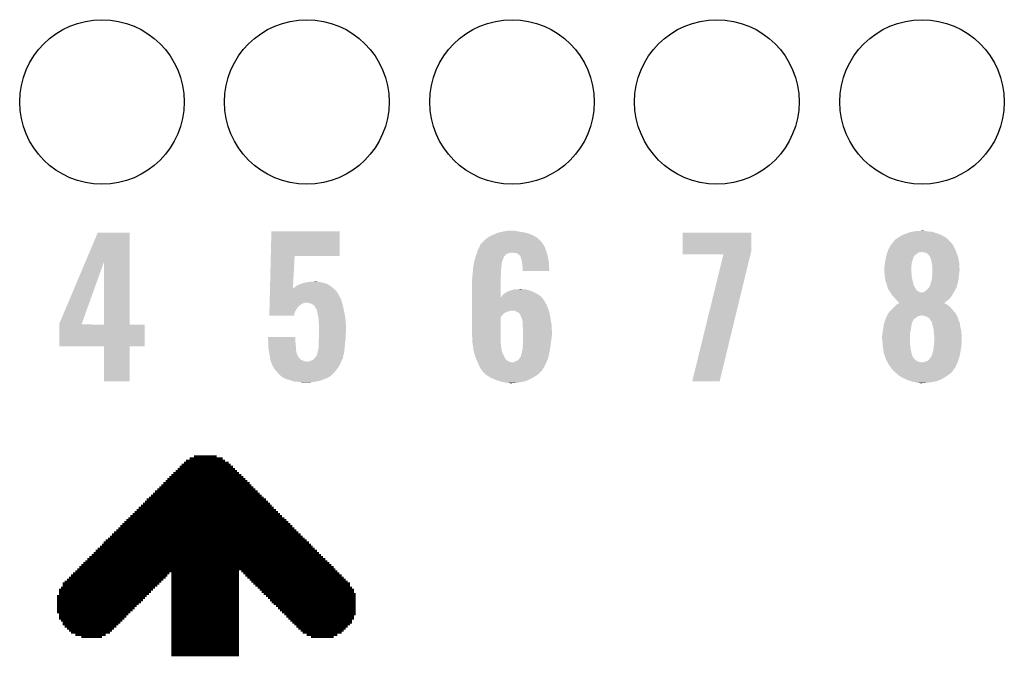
# Model space of a CAD drawing. Extents: x -1.3 to 24.2, y -3.9 to 39.2.
# Tile 32 of 40: x 10.1 to 17.3, y 19.2 to 23.8. Entities that reach past the tile are written whole.
import ezdxf

# ---------------------------------------------------------------- set-up
doc = ezdxf.new("R2010")
doc.units = 0
doc.layers.get('0').update_dxf_attribs({"linetype": 'CONTINUOUS'})
doc.layers.add('ACCEL_36_CLICK_V100_GTO', color=14, linetype='CONTINUOUS')
doc.layers.add('ACCEL_36_CLICK_V100_GTS', color=12, linetype='CONTINUOUS')

# ---------------------------------------------------------------- blocks, each defined once
blk = doc.blocks.new('ROUND_24')
blk.add_circle((0, 0), 0.602)

msp = doc.modelspace()

# ---------------------------------------------------------------- linework, layer by layer
at = {"layer": 'ACCEL_36_CLICK_V100_GTO', "const_width": 0.01524}
for points in [[(11.3538, 20.60702), (11.5189, 20.60702)], [(11.24966, 20.53082), (11.63828, 20.53082)], [(11.2649, 20.54606), (11.62304, 20.54606)], [(11.28014, 20.5613), (11.6078, 20.5613)], [(11.29538, 20.57654), (11.57986, 20.57654)], [(11.32332, 20.59178), (11.56462, 20.59178)], [(11.17346, 20.45716), (11.71448, 20.45716)], [(11.1887, 20.46986), (11.69924, 20.46986)], [(11.20394, 20.4851), (11.684, 20.4851)], [(11.21918, 20.50034), (11.66876, 20.50034)], [(11.23442, 20.51558), (11.65352, 20.51558)], [(11.0998, 20.38096), (11.78814, 20.38096)], [(11.11504, 20.3962), (11.7729, 20.3962)], [(11.13028, 20.41144), (11.7602, 20.41144)], [(11.14552, 20.42668), (11.74496, 20.42668)], [(11.15822, 20.44192), (11.72972, 20.44192)], [(11.03884, 20.32), (11.8491, 20.32)], [(11.05408, 20.33524), (11.83386, 20.33524)], [(11.06932, 20.35048), (11.81862, 20.35048)], [(11.08456, 20.36572), (11.80338, 20.36572)], [(10.96518, 20.24634), (11.92276, 20.24634)], [(10.98042, 20.26158), (11.91006, 20.26158)], [(10.99566, 20.27682), (11.89482, 20.27682)], [(11.00836, 20.29206), (11.87958, 20.29206)], [(11.0236, 20.30476), (11.86434, 20.30476)], [(10.88898, 20.17014), (11.99896, 20.17014)], [(10.90422, 20.18538), (11.98372, 20.18538)], [(10.91946, 20.20062), (11.96848, 20.20062)], [(10.9347, 20.21586), (11.95324, 20.21586)], [(10.94994, 20.2311), (11.938, 20.2311)], [(10.81532, 20.09648), (12.07262, 20.09648)], [(10.83056, 20.11172), (12.05992, 20.11172)], [(10.84326, 20.12696), (12.04468, 20.12696)], [(10.8585, 20.1422), (12.02944, 20.1422)], [(10.87374, 20.1549), (12.0142, 20.1549)], [(10.73912, 20.02028), (12.14882, 20.02028)], [(10.75436, 20.03552), (12.13358, 20.03552)], [(10.7696, 20.05076), (12.11834, 20.05076)], [(10.78484, 20.066), (12.1031, 20.066)], [(10.80008, 20.08124), (12.08786, 20.08124)], [(10.66546, 19.94662), (12.22248, 19.94662)], [(10.6807, 19.96186), (12.20978, 19.96186)], [(10.6934, 19.9771), (12.19454, 19.9771)], [(10.70864, 19.99234), (12.1793, 19.99234)], [(10.72388, 20.00504), (12.16406, 20.00504)], [(10.6045, 19.88566), (12.28344, 19.88566)], [(10.61974, 19.9009), (12.2682, 19.9009)], [(10.63498, 19.91614), (12.25296, 19.91614)], [(10.65022, 19.93138), (12.23772, 19.93138)], [(10.53084, 19.812), (12.35964, 19.812)], [(10.54354, 19.82724), (12.3444, 19.82724)], [(10.55878, 19.83994), (12.32916, 19.83994)], [(10.57402, 19.85518), (12.31392, 19.85518)], [(10.58926, 19.87042), (12.29868, 19.87042)], [(10.45464, 19.7358), (11.15822, 19.7358)], [(10.46988, 19.75104), (11.17346, 19.75104)], [(10.48512, 19.76628), (11.684, 19.76628)], [(10.50036, 19.78152), (12.38758, 19.78152)], [(10.5156, 19.79676), (12.37488, 19.79676)], [(11.1887, 19.75104), (11.684, 19.75104)], [(11.1887, 19.7358), (11.684, 19.7358)], [(11.69924, 19.76628), (12.40282, 19.76628)], [(11.71448, 19.75104), (12.41806, 19.75104)], [(11.72972, 19.7358), (12.4333, 19.7358)], [(10.39368, 19.67738), (11.0998, 19.67738)], [(10.39368, 19.66214), (11.08456, 19.66214)], [(10.40892, 19.69008), (11.11504, 19.69008)], [(10.42416, 19.70532), (11.13028, 19.70532)], [(10.4394, 19.72056), (11.14552, 19.72056)], [(11.1887, 19.72056), (11.684, 19.72056)], [(11.1887, 19.70532), (11.684, 19.70532)], [(11.1887, 19.69008), (11.684, 19.69008)], [(11.1887, 19.67738), (11.684, 19.67738)], [(11.1887, 19.66214), (11.684, 19.66214)], [(11.74496, 19.72056), (12.44854, 19.72056)], [(11.7602, 19.70532), (12.46378, 19.70532)], [(11.7729, 19.69008), (12.47902, 19.69008)], [(11.78814, 19.67738), (12.49426, 19.67738)], [(11.80338, 19.66214), (12.49426, 19.66214)], [(10.3505, 19.58594), (11.00836, 19.58594)], [(10.36574, 19.63166), (11.05408, 19.63166)], [(10.36574, 19.61642), (11.03884, 19.61642)], [(10.36574, 19.60118), (11.0236, 19.60118)], [(10.38098, 19.6469), (11.06932, 19.6469)], [(11.1887, 19.6469), (11.684, 19.6469)], [(11.1887, 19.63166), (11.684, 19.63166)], [(11.1887, 19.61642), (11.684, 19.61642)], [(11.1887, 19.60118), (11.684, 19.60118)], [(11.1887, 19.58594), (11.684, 19.58594)], [(11.81862, 19.6469), (12.5095, 19.6469)], [(11.83386, 19.63166), (12.52474, 19.63166)], [(11.8491, 19.61642), (12.52474, 19.61642)], [(11.86434, 19.60118), (12.53744, 19.60118)], [(11.87958, 19.58594), (12.53744, 19.58594)], [(10.3505, 19.5707), (10.99566, 19.5707)], [(10.3505, 19.55546), (10.98042, 19.55546)], [(10.3505, 19.54022), (10.96518, 19.54022)], [(10.3505, 19.52752), (10.94994, 19.52752)], [(11.1887, 19.5707), (11.684, 19.5707)], [(11.1887, 19.55546), (11.684, 19.55546)], [(11.1887, 19.54022), (11.684, 19.54022)], [(11.1887, 19.52752), (11.684, 19.52752)], [(11.89482, 19.5707), (12.53744, 19.5707)], [(11.91006, 19.55546), (12.53744, 19.55546)], [(11.92276, 19.54022), (12.53744, 19.54022)], [(11.938, 19.52752), (12.53744, 19.52752)], [(10.3505, 19.51228), (10.9347, 19.51228)], [(10.3505, 19.49704), (10.91946, 19.49704)], [(10.3505, 19.4818), (10.90422, 19.4818)], [(10.3505, 19.46656), (10.88898, 19.46656)], [(10.36574, 19.45132), (10.87374, 19.45132)], [(11.1887, 19.51228), (11.684, 19.51228)], [(11.1887, 19.49704), (11.684, 19.49704)], [(11.1887, 19.4818), (11.684, 19.4818)], [(11.1887, 19.46656), (11.684, 19.46656)], [(11.1887, 19.45132), (11.684, 19.45132)], [(11.95324, 19.51228), (12.53744, 19.51228)], [(11.96848, 19.49704), (12.53744, 19.49704)], [(11.98372, 19.4818), (12.53744, 19.4818)], [(11.99896, 19.46656), (12.53744, 19.46656)], [(12.0142, 19.45132), (12.53744, 19.45132)], [(10.36574, 19.43608), (10.8585, 19.43608)], [(10.36574, 19.42084), (10.84326, 19.42084)], [(10.38098, 19.4056), (10.83056, 19.4056)], [(10.39368, 19.39036), (10.81532, 19.39036)], [(10.39368, 19.37766), (10.80008, 19.37766)], [(11.1887, 19.43608), (11.684, 19.43608)], [(11.1887, 19.42084), (11.684, 19.42084)], [(11.1887, 19.4056), (11.684, 19.4056)], [(11.1887, 19.39036), (11.684, 19.39036)], [(11.1887, 19.37766), (11.684, 19.37766)], [(12.02944, 19.43608), (12.52474, 19.43608)], [(12.04468, 19.42084), (12.52474, 19.42084)], [(12.05992, 19.4056), (12.5095, 19.4056)], [(12.07262, 19.39036), (12.5095, 19.39036)], [(12.08786, 19.37766), (12.49426, 19.37766)], [(10.40892, 19.36242), (10.78484, 19.36242)], [(10.42416, 19.34718), (10.7696, 19.34718)], [(10.4394, 19.33194), (10.75436, 19.33194)], [(10.45464, 19.3167), (10.73912, 19.3167)], [(10.48512, 19.30146), (10.70864, 19.30146)], [(11.1887, 19.36242), (11.684, 19.36242)], [(11.1887, 19.34718), (11.684, 19.34718)], [(11.1887, 19.33194), (11.684, 19.33194)], [(11.1887, 19.3167), (11.684, 19.3167)], [(11.1887, 19.30146), (11.684, 19.30146)], [(12.1031, 19.36242), (12.47902, 19.36242)], [(12.11834, 19.34718), (12.46378, 19.34718)], [(12.13358, 19.33194), (12.44854, 19.33194)], [(12.14882, 19.3167), (12.4333, 19.3167)], [(12.1793, 19.30146), (12.40282, 19.30146)], [(10.53084, 19.28622), (10.6807, 19.28622)], [(11.1887, 19.28622), (11.684, 19.28622)], [(11.1887, 19.27098), (11.684, 19.27098)], [(11.1887, 19.25574), (11.684, 19.25574)], [(11.1887, 19.2405), (11.684, 19.2405)], [(11.1887, 19.2278), (11.684, 19.2278)], [(12.20978, 19.28622), (12.37488, 19.28622)], [(11.1887, 19.21256), (11.684, 19.21256)], [(11.1887, 19.19732), (11.684, 19.19732)], [(11.1887, 19.18208), (11.684, 19.18208)], [(11.1887, 19.16684), (11.684, 19.16684)], [(11.1887, 19.1516), (11.684, 19.1516)]]:
    msp.add_lwpolyline(points, dxfattribs=at)
at = {"layer": 'ACCEL_36_CLICK_V100_GTO'}
for points in [[(10.560126, 22.031828), (10.650226, 22.245296), (10.883908, 22.031828), (10.8839, 22.245296)], [(10.650226, 22.245296), (10.650238, 22.24532), (10.8839, 22.245296), (10.650238, 22.24532)], [(11.915782, 22.0726), (11.920242, 22.252916), (12.420576, 22.0726), (12.4206, 22.252916)], [(11.920242, 22.252916), (11.920244, 22.25294), (12.4206, 22.252916), (11.920244, 22.25294)], [(13.46454, 22.1742), (13.47724, 22.1869), (13.89888, 22.1742), (13.88618, 22.1869)], [(13.47724, 22.1869), (13.482322, 22.19198), (13.88618, 22.1869), (13.880536, 22.19198)], [(13.482322, 22.19198), (13.505174, 22.209758), (13.880536, 22.19198), (13.860778, 22.209758)], [(13.505174, 22.209758), (13.50518, 22.209762), (13.860778, 22.209758), (13.860772, 22.209762)], [(13.50518, 22.209762), (13.53312, 22.225), (13.860772, 22.209762), (13.83248, 22.225)], [(13.53312, 22.225), (13.539892, 22.22754), (13.83248, 22.225), (13.827762, 22.22754)], [(13.539892, 22.22754), (13.55344, 22.23262), (13.827762, 22.22754), (13.814552, 22.23262)], [(13.55344, 22.23262), (13.568674, 22.240238), (13.814552, 22.23262), (13.794742, 22.240238)], [(13.568674, 22.240238), (13.573762, 22.242782), (13.794742, 22.240238), (13.782874, 22.242782)], [(13.573762, 22.242782), (13.596616, 22.24786), (13.782874, 22.242782), (13.75918, 22.24786)], [(13.596616, 22.24786), (13.61948, 22.25294), (13.75918, 22.24786), (13.72616, 22.25294)], [(13.61948, 22.25294), (13.647422, 22.25802), (13.72616, 22.25294), (13.700762, 22.25802)], [(14.930122, 22.108158), (14.930142, 22.245296), (15.4305, 22.108158), (15.4305, 22.245296)], [(14.930142, 22.245296), (14.930144, 22.24532), (15.4305, 22.245296), (14.930144, 22.24532)], [(16.476982, 22.184364), (16.479524, 22.189438), (16.880834, 22.184364), (16.875252, 22.189438)], [(16.479524, 22.189438), (16.48968, 22.19706), (16.875252, 22.189438), (16.866868, 22.19706)], [(16.48968, 22.19706), (16.508726, 22.209758), (16.866868, 22.19706), (16.852898, 22.209758)], [(16.508726, 22.209758), (16.527778, 22.22246), (16.852898, 22.209758), (16.829316, 22.22246)], [(16.527778, 22.22246), (16.53997, 22.22754), (16.829316, 22.22246), (16.819882, 22.22754)], [(16.53997, 22.22754), (16.55826, 22.23516), (16.819882, 22.22754), (16.800072, 22.23516)], [(16.55826, 22.23516), (16.571474, 22.240242), (16.800072, 22.23516), (16.78686, 22.240242)], [(16.571474, 22.240242), (16.591282, 22.24786), (16.78686, 22.240242), (16.7621, 22.24786)], [(16.591282, 22.24786), (16.605674, 22.2504), (16.7621, 22.24786), (16.753842, 22.2504)], [(16.605674, 22.2504), (16.620066, 22.25294), (16.753842, 22.2504), (16.7259, 22.25294)], [(16.620066, 22.25294), (16.63446, 22.25548), (16.7259, 22.25294), (16.703042, 22.25548)], [(16.63446, 22.25548), (16.680178, 22.25802), (16.703042, 22.25548), (16.692882, 22.25802)], [(13.427286, 22.10816), (13.43152, 22.120862), (13.931898, 22.10816), (13.92728, 22.120862)], [(13.43152, 22.120862), (13.439644, 22.136098), (13.92728, 22.120862), (13.92174, 22.136098)], [(13.439644, 22.136098), (13.451836, 22.158962), (13.92174, 22.136098), (13.909038, 22.158962)], [(13.451836, 22.158962), (13.45184, 22.158966), (13.909038, 22.158962), (13.909036, 22.158966)], [(13.45184, 22.158966), (13.451846, 22.161506), (13.909036, 22.158966), (13.907344, 22.161506)], [(13.451846, 22.161506), (13.46454, 22.1742), (13.907344, 22.161506), (13.89888, 22.1742)], [(16.42745, 22.10308), (16.4338, 22.120862), (16.930582, 22.10308), (16.923174, 22.120862)], [(16.4338, 22.120862), (16.43927, 22.13102), (16.923174, 22.120862), (16.91894, 22.13102)], [(16.43927, 22.13102), (16.45158, 22.153876), (16.91894, 22.13102), (16.906246, 22.153876)], [(16.45158, 22.153876), (16.451582, 22.15388), (16.906246, 22.153876), (16.906242, 22.15388)], [(16.451582, 22.15388), (16.466394, 22.171658), (16.906242, 22.15388), (16.893542, 22.171658)], [(16.466394, 22.171658), (16.472746, 22.179282), (16.893542, 22.171658), (16.883384, 22.179282)], [(16.472746, 22.179282), (16.476974, 22.184356), (16.883384, 22.179282), (16.880842, 22.184356)], [(16.476974, 22.184356), (16.476982, 22.184364), (16.880842, 22.184356), (16.880834, 22.184364)], [(11.910004, 21.838922), (11.915782, 22.072578), (12.077868, 21.838922), (12.090398, 22.072578)], [(11.915782, 22.072578), (11.915782, 22.0726), (12.090398, 22.072578), (12.420576, 22.0726)], [(13.40358, 22.031962), (13.410302, 22.05482), (13.607798, 22.031962), (13.61694, 22.05482)], [(13.410302, 22.05482), (13.414782, 22.070052), (13.61694, 22.05482), (13.622022, 22.070052)], [(13.414782, 22.070052), (13.415532, 22.0726), (13.622022, 22.070052), (13.627094, 22.0726)], [(13.415532, 22.0726), (13.41628, 22.07514), (13.627094, 22.0726), (13.628366, 22.07514)], [(13.41628, 22.07514), (13.417124, 22.077676), (13.628366, 22.07514), (13.629638, 22.077676)], [(13.417124, 22.077676), (13.421358, 22.090378), (13.629638, 22.077676), (13.644878, 22.090378)], [(13.421358, 22.090378), (13.423052, 22.09546), (13.644878, 22.090378), (13.66266, 22.09546)], [(13.423052, 22.09546), (13.423898, 22.098), (13.66266, 22.09546), (13.675358, 22.098)], [(13.423898, 22.098), (13.427286, 22.10816), (13.934802, 22.098), (13.931898, 22.10816)], [(13.698218, 22.09546), (13.682978, 22.098), (13.935528, 22.09546), (13.934802, 22.098)], [(13.721078, 22.09038), (13.710916, 22.09546), (13.93698, 22.09038), (13.935528, 22.09546)], [(13.731238, 22.08276), (13.721078, 22.09038), (13.939158, 22.08276), (13.93698, 22.09038)], [(13.741398, 22.072602), (13.731238, 22.08276), (13.94206, 22.072602), (13.939158, 22.08276)], [(13.743936, 22.070064), (13.741398, 22.072602), (13.942536, 22.070064), (13.94206, 22.072602)], [(13.74648, 22.057358), (13.743936, 22.070064), (13.944918, 22.057358), (13.942536, 22.070064)], [(13.75156, 22.039582), (13.74648, 22.057358), (13.948252, 22.039582), (13.944918, 22.057358)], [(14.93012, 22.085324), (14.930122, 22.108158), (15.424958, 22.085324), (15.4305, 22.108158)], [(15.22727, 22.0853), (14.93012, 22.085324), (15.424952, 22.0853), (15.424958, 22.085324)], [(14.998706, 21.155688), (15.22727, 22.0853), (15.199346, 21.155688), (15.424952, 22.0853)], [(16.409784, 22.029422), (16.41348, 22.04974), (16.606522, 22.029422), (16.61329, 22.04974)], [(16.41348, 22.04974), (16.414024, 22.05228), (16.61329, 22.04974), (16.614138, 22.05228)], [(16.414024, 22.05228), (16.416202, 22.062442), (16.614138, 22.05228), (16.616684, 22.062442)], [(16.416202, 22.062442), (16.416746, 22.064986), (16.616684, 22.062442), (16.61922, 22.064986)], [(16.416746, 22.064986), (16.41729, 22.067524), (16.61922, 22.064986), (16.619224, 22.067524)], [(16.41729, 22.067524), (16.420012, 22.080222), (16.619224, 22.067524), (16.629382, 22.080222)], [(16.420012, 22.080222), (16.421102, 22.0853), (16.629382, 22.080222), (16.636152, 22.0853)], [(16.421102, 22.0853), (16.424728, 22.09546), (16.636152, 22.0853), (16.6497, 22.09546)], [(16.424728, 22.09546), (16.426542, 22.10054), (16.6497, 22.09546), (16.657324, 22.10054)], [(16.426542, 22.10054), (16.426544, 22.100542), (16.657324, 22.10054), (16.667482, 22.100542)], [(16.426544, 22.100542), (16.42745, 22.10308), (16.667482, 22.100542), (16.675104, 22.10308)], [(16.69288, 22.10054), (16.680178, 22.10308), (16.93164, 22.10054), (16.930582, 22.10308)], [(16.705582, 22.098), (16.69288, 22.10054), (16.932548, 22.098), (16.93164, 22.10054)], [(16.72336, 22.087836), (16.705582, 22.098), (16.936178, 22.087836), (16.932548, 22.098)], [(16.73352, 22.07514), (16.72336, 22.087836), (16.940712, 22.07514), (16.936178, 22.087836)], [(16.7386, 22.070054), (16.73352, 22.07514), (16.942528, 22.070054), (16.940712, 22.07514)], [(16.738602, 22.067516), (16.7386, 22.070054), (16.943434, 22.067516), (16.942528, 22.070054)], [(16.739618, 22.064978), (16.738602, 22.067516), (16.94434, 22.064978), (16.943434, 22.067516)], [(16.743682, 22.05482), (16.739618, 22.064978), (16.946246, 22.05482), (16.94434, 22.064978)], [(16.74876, 22.037042), (16.743682, 22.05482), (16.94958, 22.037042), (16.946246, 22.05482)], [(10.368282, 21.577304), (10.560126, 22.031828), (10.532666, 21.577304), (10.695898, 22.031828)], [(10.695916, 21.57222), (10.695898, 22.031828), (10.883924, 21.57222), (10.883908, 22.031828)], [(13.394212, 21.958298), (13.395482, 21.97862), (13.59916, 21.958298), (13.6017, 21.97862)], [(13.395482, 21.97862), (13.39596, 21.986242), (13.6017, 21.97862), (13.6017, 21.986242)], [(13.39596, 21.986242), (13.397228, 21.993858), (13.6017, 21.986242), (13.6017, 21.993858)], [(13.397228, 21.993858), (13.398922, 22.004018), (13.6017, 21.993858), (13.60424, 22.004018)], [(13.398922, 22.004018), (13.400192, 22.011638), (13.60424, 22.004018), (13.60424, 22.011638)], [(13.400192, 22.011638), (13.403154, 22.029416), (13.60424, 22.011638), (13.60678, 22.029416)], [(13.403154, 22.029416), (13.40358, 22.031962), (13.60678, 22.029416), (13.607798, 22.031962)], [(13.752734, 22.031958), (13.75156, 22.039582), (13.94968, 22.031958), (13.948252, 22.039582)], [(13.75664, 22.00656), (13.752734, 22.031958), (13.95095, 22.00656), (13.94968, 22.031958)], [(13.75918, 21.98878), (13.75664, 22.00656), (13.95184, 21.98878), (13.95095, 22.00656)], [(13.75918, 21.981162), (13.75918, 21.98878), (13.95222, 21.981162), (13.95184, 21.98878)], [(13.75918, 21.963404), (13.75918, 21.981162), (13.95473, 21.963404), (13.95222, 21.981162)], [(16.40332, 21.986242), (16.40535, 21.9964), (16.60144, 21.986242), (16.60144, 21.9964)], [(16.40332, 21.973538), (16.40332, 21.986242), (16.60144, 21.973538), (16.60144, 21.986242)], [(16.40438, 21.960842), (16.40332, 21.973538), (16.60144, 21.960842), (16.60144, 21.973538)], [(16.40535, 21.9964), (16.40586, 21.99894), (16.60144, 21.9964), (16.601802, 21.99894)], [(16.40586, 21.99894), (16.407552, 22.01418), (16.601802, 21.99894), (16.60398, 22.01418)], [(16.407552, 22.01418), (16.4084, 22.0218), (16.60398, 22.01418), (16.60525, 22.0218)], [(16.4084, 22.0218), (16.409784, 22.029422), (16.60525, 22.0218), (16.606522, 22.029422)], [(16.75107, 22.02434), (16.74876, 22.037042), (16.95196, 22.02434), (16.94958, 22.037042)], [(16.75384, 22.0091), (16.75107, 22.02434), (16.952808, 22.0091), (16.95196, 22.02434)], [(16.75638, 21.996398), (16.75384, 22.0091), (16.953514, 21.996398), (16.952808, 22.0091)], [(16.75638, 21.978622), (16.75638, 21.996398), (16.9545, 21.978622), (16.953514, 21.996398)], [(16.75638, 21.963378), (16.75638, 21.978622), (16.9545, 21.963378), (16.9545, 21.978622)], [(13.38834, 21.902422), (13.389864, 21.910042), (13.596622, 21.902422), (13.59662, 21.910042)], [(13.38834, 21.770358), (13.38834, 21.902422), (13.596652, 21.770358), (13.596622, 21.902422)], [(13.389864, 21.910042), (13.39088, 21.915122), (13.59662, 21.910042), (13.597128, 21.915122)], [(13.39088, 21.930362), (13.391726, 21.93544), (13.598652, 21.930362), (13.59916, 21.93544)], [(13.39088, 21.915122), (13.39088, 21.930362), (13.597128, 21.915122), (13.598652, 21.930362)], [(13.391726, 21.93544), (13.39342, 21.9456), (13.59916, 21.93544), (13.59916, 21.9456)], [(13.39342, 21.9456), (13.394212, 21.958298), (13.59916, 21.9456), (13.59916, 21.958298)], [(13.954732, 21.96338), (13.75918, 21.963404), (13.954732, 21.96338), (13.95473, 21.963404)], [(16.405438, 21.948142), (16.40438, 21.960842), (16.60398, 21.948142), (16.60144, 21.960842)], [(16.40586, 21.94306), (16.405438, 21.948142), (16.60398, 21.94306), (16.60398, 21.948142)], [(16.407708, 21.922742), (16.40586, 21.94306), (16.60398, 21.922742), (16.60398, 21.94306)], [(16.4084, 21.91512), (16.407708, 21.922742), (16.605886, 21.91512), (16.60398, 21.922742)], [(16.412974, 21.89226), (16.4084, 21.91512), (16.6116, 21.89226), (16.605886, 21.91512)], [(16.751298, 21.897336), (16.751862, 21.902422), (16.945862, 21.897336), (16.94688, 21.902422)], [(16.751862, 21.902422), (16.75384, 21.9202), (16.94688, 21.902422), (16.948854, 21.9202)], [(16.75384, 21.9202), (16.75638, 21.9456), (16.948854, 21.9202), (16.951676, 21.9456)], [(16.75638, 21.948142), (16.75638, 21.963378), (16.95196, 21.948142), (16.9545, 21.963378)], [(16.75638, 21.9456), (16.75638, 21.948142), (16.951676, 21.9456), (16.95196, 21.948142)], [(11.90969, 21.82622), (11.909942, 21.8364), (12.38504, 21.82622), (12.37373, 21.8364)], [(11.909942, 21.8364), (11.910004, 21.838922), (12.077734, 21.8364), (12.082778, 21.838922)], [(12.077734, 21.8364), (12.077868, 21.838922), (12.37373, 21.8364), (12.370928, 21.838922)], [(12.082778, 21.838922), (12.09294, 21.846542), (12.370928, 21.838922), (12.36246, 21.846542)], [(12.09294, 21.846542), (12.095476, 21.849078), (12.36246, 21.846542), (12.359642, 21.849078)], [(12.095476, 21.849078), (12.100564, 21.85416), (12.359642, 21.849078), (12.351656, 21.85416)], [(12.100564, 21.85416), (12.113262, 21.85924), (12.351656, 21.85416), (12.343674, 21.85924)], [(12.113262, 21.85924), (12.125954, 21.866858), (12.343674, 21.85924), (12.331702, 21.866858)], [(12.125954, 21.866858), (12.125958, 21.86686), (12.331702, 21.866858), (12.331698, 21.86686)], [(12.125958, 21.86686), (12.141204, 21.87194), (12.331698, 21.86686), (12.317726, 21.87194)], [(12.141204, 21.87194), (12.143742, 21.871942), (12.317726, 21.87194), (12.31772, 21.871942)], [(12.143742, 21.871942), (12.158974, 21.877018), (12.31772, 21.871942), (12.30376, 21.877018)], [(12.158974, 21.877018), (12.158982, 21.87702), (12.30376, 21.877018), (12.303752, 21.87702)], [(12.158982, 21.87702), (12.17168, 21.87956), (12.303752, 21.87702), (12.291056, 21.87956)], [(12.17168, 21.87956), (12.186918, 21.8821), (12.291056, 21.87956), (12.278358, 21.8821)], [(12.186918, 21.8821), (12.202158, 21.88464), (12.278358, 21.8821), (12.260582, 21.88464)], [(12.202158, 21.88464), (12.240228, 21.887178), (12.260582, 21.88464), (12.252962, 21.887178)], [(12.240228, 21.887178), (12.240258, 21.88718), (12.252962, 21.887178), (12.240258, 21.88718)], [(13.677898, 21.82368), (13.693144, 21.82876), (13.80067, 21.82368), (13.782044, 21.82876)], [(13.70838, 21.82876), (13.741372, 21.831298), (13.759184, 21.82876), (13.751562, 21.831298)], [(13.741372, 21.831298), (13.741398, 21.8313), (13.751562, 21.831298), (13.741398, 21.8313)], [(16.41348, 21.889722), (16.412974, 21.89226), (16.612186, 21.889722), (16.6116, 21.89226)], [(16.421098, 21.869402), (16.41348, 21.889722), (16.616874, 21.869402), (16.612186, 21.889722)], [(16.42364, 21.859242), (16.421098, 21.869402), (16.619218, 21.859242), (16.616874, 21.869402)], [(16.42618, 21.849082), (16.42364, 21.859242), (16.625314, 21.849082), (16.619218, 21.859242)], [(16.43126, 21.83638), (16.42618, 21.849082), (16.632936, 21.83638), (16.625314, 21.849082)], [(16.4338, 21.828764), (16.43126, 21.83638), (16.637506, 21.828764), (16.632936, 21.83638)], [(16.436338, 21.826222), (16.4338, 21.828764), (16.63903, 21.826222), (16.637506, 21.828764)], [(16.715234, 21.826222), (16.71828, 21.82876), (16.924018, 21.826222), (16.925146, 21.82876)], [(16.71828, 21.82876), (16.725898, 21.83638), (16.925146, 21.82876), (16.928534, 21.83638)], [(16.725898, 21.83638), (16.733518, 21.84654), (16.928534, 21.83638), (16.93305, 21.84654)], [(16.733518, 21.84654), (16.734786, 21.849078), (16.93305, 21.84654), (16.93418, 21.849078)], [(16.734786, 21.849078), (16.741138, 21.861778), (16.93418, 21.849078), (16.937642, 21.861778)], [(16.741138, 21.861778), (16.74368, 21.877018), (16.937642, 21.861778), (16.941798, 21.877018)], [(16.74368, 21.87702), (16.751298, 21.897336), (16.9418, 21.87702), (16.945862, 21.897336)], [(16.74368, 21.877018), (16.74368, 21.87702), (16.941798, 21.877018), (16.9418, 21.87702)], [(11.907366, 21.73224), (11.908056, 21.760178), (12.437532, 21.73224), (12.42822, 21.760178)], [(11.908056, 21.760178), (11.908496, 21.77796), (12.42822, 21.760178), (12.41806, 21.77796)], [(11.908496, 21.77796), (11.90881, 21.790662), (12.41806, 21.77796), (12.41044, 21.790662)], [(11.90881, 21.790662), (11.908936, 21.79574), (12.41044, 21.790662), (12.4079, 21.79574)], [(11.908936, 21.79574), (11.909376, 21.813518), (12.4079, 21.79574), (12.397742, 21.813518)], [(11.909376, 21.813518), (11.90969, 21.82622), (12.397742, 21.813518), (12.38504, 21.82622)], [(13.38834, 21.747478), (13.38834, 21.770358), (13.916662, 21.747478), (13.897942, 21.770358)], [(13.596652, 21.770358), (13.6017, 21.772886), (13.897942, 21.770358), (13.895874, 21.772886)], [(13.6017, 21.772886), (13.60322, 21.775418), (13.895874, 21.772886), (13.893802, 21.775418)], [(13.60322, 21.775418), (13.609322, 21.785582), (13.893802, 21.775418), (13.879826, 21.785582)], [(13.609322, 21.785582), (13.62117, 21.795738), (13.879826, 21.785582), (13.865858, 21.795738)], [(13.62117, 21.795738), (13.627102, 21.800822), (13.865858, 21.795738), (13.855694, 21.800822)], [(13.627102, 21.800822), (13.644034, 21.81098), (13.855694, 21.800822), (13.83538, 21.81098)], [(13.644034, 21.81098), (13.652502, 21.81606), (13.83538, 21.81098), (13.822682, 21.81606)], [(13.652502, 21.81606), (13.657584, 21.816062), (13.822682, 21.81606), (13.822678, 21.816062)], [(13.657584, 21.816062), (13.667738, 21.82114), (13.822678, 21.816062), (13.809982, 21.82114)], [(13.667738, 21.82114), (13.667742, 21.821142), (13.809982, 21.82114), (13.809976, 21.821142)], [(13.667742, 21.821142), (13.677898, 21.82368), (13.809976, 21.821142), (13.80067, 21.82368)], [(16.439512, 21.821144), (16.436338, 21.826222), (16.642076, 21.821144), (16.63903, 21.826222)], [(16.444278, 21.81352), (16.439512, 21.821144), (16.654778, 21.81352), (16.642076, 21.821144)], [(16.447452, 21.808442), (16.444278, 21.81352), (16.667476, 21.808442), (16.654778, 21.81352)], [(16.447454, 21.80844), (16.447452, 21.808442), (16.692876, 21.80844), (16.667476, 21.808442)], [(16.449042, 21.805898), (16.447454, 21.80844), (16.91132, 21.805898), (16.913224, 21.80844)], [(16.458568, 21.790658), (16.449042, 21.805898), (16.903698, 21.790658), (16.91132, 21.805898)], [(16.46174, 21.785582), (16.458568, 21.790658), (16.900314, 21.785582), (16.903698, 21.790658)], [(16.471904, 21.775418), (16.46174, 21.785582), (16.89354, 21.775418), (16.900314, 21.785582)], [(16.476982, 21.770338), (16.471904, 21.775418), (16.889184, 21.770338), (16.89354, 21.775418)], [(16.487566, 21.757638), (16.476982, 21.770338), (16.878298, 21.757638), (16.889184, 21.770338)], [(16.48968, 21.7551), (16.487566, 21.757638), (16.875252, 21.7551), (16.878298, 21.757638)], [(16.499838, 21.74494), (16.48968, 21.7551), (16.86306, 21.74494), (16.875252, 21.7551)], [(16.692876, 21.80844), (16.703036, 21.816058), (16.913224, 21.80844), (16.918938, 21.816058)], [(16.703036, 21.816058), (16.70304, 21.81606), (16.918938, 21.816058), (16.918938, 21.81606)], [(16.70304, 21.81606), (16.712178, 21.823676), (16.918938, 21.81606), (16.92148, 21.823676)], [(16.712178, 21.823676), (16.715234, 21.826222), (16.92148, 21.823676), (16.924018, 21.826222)], [(11.905732, 21.666202), (11.90636, 21.691598), (12.09294, 21.666202), (12.108178, 21.691598)], [(11.90636, 21.691598), (11.9068, 21.709378), (12.108178, 21.691598), (12.123418, 21.709378)], [(11.9068, 21.709378), (11.907052, 21.719542), (12.123418, 21.709378), (12.13866, 21.719542)], [(11.907052, 21.719542), (11.90724, 21.72716), (12.13866, 21.719542), (12.151358, 21.72716)], [(11.90724, 21.72716), (11.907302, 21.7297), (12.151358, 21.72716), (12.16406, 21.7297)], [(11.907302, 21.7297), (11.907366, 21.73224), (12.16406, 21.7297), (12.174218, 21.73224)], [(12.194538, 21.7297), (12.176758, 21.73224), (12.438378, 21.7297), (12.437532, 21.73224)], [(12.212322, 21.724622), (12.194538, 21.7297), (12.439552, 21.724622), (12.438378, 21.7297)], [(12.225018, 21.717002), (12.212322, 21.724622), (12.44131, 21.717002), (12.439552, 21.724622)], [(12.235176, 21.709378), (12.225018, 21.717002), (12.44307, 21.709378), (12.44131, 21.717002)], [(12.24026, 21.699222), (12.235176, 21.709378), (12.445414, 21.699222), (12.44307, 21.709378)], [(12.241956, 21.69668), (12.24026, 21.699222), (12.446, 21.69668), (12.445414, 21.699222)], [(12.24534, 21.6916), (12.241956, 21.69668), (12.44713, 21.6916), (12.446, 21.69668)], [(12.250414, 21.686526), (12.24534, 21.6916), (12.448258, 21.686526), (12.44713, 21.6916)], [(12.25042, 21.683982), (12.250414, 21.686526), (12.448822, 21.683982), (12.448258, 21.686526)], [(12.2555, 21.66366), (12.25042, 21.683982), (12.453338, 21.66366), (12.448822, 21.683982)], [(13.38834, 21.732242), (13.38834, 21.747478), (13.92428, 21.732242), (13.916662, 21.747478)], [(13.38834, 21.71446), (13.38834, 21.732242), (13.93444, 21.71446), (13.92428, 21.732242)], [(13.38834, 21.689062), (13.38834, 21.71446), (13.9446, 21.689062), (13.93444, 21.71446)], [(13.38834, 21.67382), (13.38834, 21.689062), (13.94929, 21.67382), (13.9446, 21.689062)], [(16.4465, 21.67128), (16.46682, 21.6916), (16.91132, 21.67128), (16.89354, 21.6916)], [(16.46682, 21.6916), (16.479522, 21.704302), (16.89354, 21.6916), (16.880838, 21.704302)], [(16.479522, 21.704302), (16.49222, 21.717), (16.880838, 21.704302), (16.865596, 21.717)], [(16.49222, 21.717), (16.492222, 21.717002), (16.865596, 21.717), (16.865594, 21.717002)], [(16.492222, 21.717002), (16.51048, 21.727158), (16.865594, 21.717002), (16.845284, 21.727158)], [(16.50746, 21.734784), (16.499838, 21.74494), (16.849548, 21.734784), (16.86306, 21.74494)], [(16.515062, 21.732244), (16.50746, 21.734784), (16.84617, 21.732244), (16.849548, 21.734784)], [(16.51048, 21.727158), (16.515014, 21.72968), (16.845284, 21.727158), (16.84276, 21.72968)], [(16.515014, 21.72968), (16.51508, 21.729716), (16.84276, 21.72968), (16.842806, 21.729716)], [(16.51508, 21.729716), (16.515062, 21.732244), (16.842806, 21.729716), (16.84617, 21.732244)], [(11.90498, 21.635744), (11.905356, 21.65096), (12.085304, 21.635744), (12.08786, 21.65096)], [(12.0853, 21.63572), (11.90498, 21.635744), (12.0853, 21.63572), (12.085304, 21.635744)], [(11.905356, 21.65096), (11.905732, 21.666202), (12.08786, 21.65096), (12.09294, 21.666202)], [(12.25804, 21.65096), (12.2555, 21.66366), (12.45616, 21.65096), (12.453338, 21.66366)], [(12.26058, 21.63826), (12.25804, 21.65096), (12.458066, 21.63826), (12.45616, 21.65096)], [(12.26566, 21.615402), (12.26058, 21.63826), (12.461494, 21.615402), (12.458066, 21.63826)], [(12.26566, 21.600158), (12.26566, 21.615402), (12.46378, 21.600158), (12.461494, 21.615402)], [(13.38834, 21.67128), (13.38834, 21.67382), (13.665198, 21.67128), (13.677902, 21.67382)], [(13.38834, 21.666202), (13.38834, 21.67128), (13.64742, 21.666202), (13.665198, 21.67128)], [(13.38834, 21.65858), (13.38834, 21.666202), (13.62964, 21.65858), (13.64742, 21.666202)], [(13.38834, 21.656042), (13.38834, 21.65858), (13.624564, 21.656042), (13.62964, 21.65858)], [(13.38834, 21.638262), (13.38834, 21.656042), (13.606782, 21.638262), (13.624564, 21.656042)], [(13.38834, 21.623026), (13.38834, 21.638262), (13.596624, 21.623026), (13.606782, 21.638262)], [(13.38834, 21.49856), (13.38834, 21.623026), (13.59662, 21.49856), (13.596624, 21.623026)], [(13.705842, 21.66874), (13.695676, 21.67382), (13.950854, 21.66874), (13.94929, 21.67382)], [(13.721082, 21.663658), (13.705842, 21.66874), (13.952418, 21.663658), (13.950854, 21.66874)], [(13.730606, 21.65604), (13.721082, 21.663658), (13.95476, 21.65604), (13.952418, 21.663658)], [(13.73378, 21.6535), (13.730606, 21.65604), (13.955238, 21.6535), (13.95476, 21.65604)], [(13.736322, 21.650956), (13.73378, 21.6535), (13.955714, 21.650956), (13.955238, 21.6535)], [(13.74648, 21.63064), (13.736322, 21.650956), (13.959524, 21.63064), (13.955714, 21.650956)], [(13.752196, 21.6154), (13.74648, 21.63064), (13.96238, 21.6154), (13.959524, 21.63064)], [(13.7541, 21.610318), (13.752196, 21.6154), (13.963228, 21.610318), (13.96238, 21.6154)], [(16.411956, 21.607782), (16.416022, 21.617942), (16.616684, 21.607782), (16.629382, 21.617942)], [(16.416022, 21.617942), (16.41907, 21.62556), (16.629382, 21.617942), (16.64208, 21.62556)], [(16.41907, 21.62556), (16.421104, 21.630638), (16.64208, 21.62556), (16.64885, 21.630638)], [(16.421104, 21.630638), (16.423638, 21.633182), (16.64885, 21.630638), (16.652242, 21.633182)], [(16.423638, 21.633182), (16.42364, 21.633184), (16.652242, 21.633182), (16.65225, 21.633184)], [(16.42364, 21.633184), (16.424486, 21.635722), (16.65225, 21.633184), (16.66494, 21.635722)], [(16.424486, 21.635722), (16.425332, 21.63826), (16.66494, 21.635722), (16.672564, 21.63826)], [(16.425332, 21.63826), (16.42618, 21.640802), (16.934182, 21.63826), (16.932912, 21.640802)], [(16.42618, 21.640802), (16.433794, 21.653496), (16.932912, 21.640802), (16.926562, 21.653496)], [(16.433794, 21.653496), (16.433798, 21.6535), (16.926562, 21.653496), (16.92656, 21.6535)], [(16.433798, 21.6535), (16.443962, 21.668742), (16.92656, 21.6535), (16.913496, 21.668742)], [(16.443962, 21.668742), (16.4465, 21.67128), (16.913496, 21.668742), (16.91132, 21.67128)], [(16.697962, 21.635718), (16.680178, 21.63826), (16.935454, 21.635718), (16.934182, 21.63826)], [(16.713202, 21.63064), (16.697962, 21.635718), (16.937994, 21.63064), (16.935454, 21.635718)], [(16.717432, 21.628102), (16.713202, 21.63064), (16.939262, 21.628102), (16.937994, 21.63064)], [(16.721678, 21.625554), (16.717432, 21.628102), (16.941802, 21.625554), (16.939262, 21.628102)], [(16.7259, 21.62302), (16.721678, 21.625554), (16.942436, 21.62302), (16.941802, 21.625554)], [(16.736052, 21.615402), (16.7259, 21.62302), (16.94434, 21.615402), (16.942436, 21.62302)], [(16.736062, 21.615394), (16.736052, 21.615402), (16.944344, 21.615394), (16.94434, 21.615402)], [(16.741142, 21.605238), (16.736062, 21.615394), (16.947728, 21.605238), (16.944344, 21.615394)], [(10.36828, 21.572248), (10.368282, 21.577304), (10.530852, 21.572248), (10.532666, 21.577304)], [(10.36828, 21.57222), (10.36828, 21.572248), (10.695916, 21.57222), (10.530852, 21.572248)], [(10.36828, 21.572196), (10.36828, 21.57222), (10.99312, 21.572196), (10.883924, 21.57222)], [(10.36828, 21.412224), (10.36828, 21.572196), (10.993096, 21.412224), (10.99312, 21.572196)], [(12.26566, 21.590002), (12.26566, 21.600158), (12.464242, 21.590002), (12.46378, 21.600158)], [(12.2682, 21.56968), (12.26566, 21.590002), (12.465166, 21.56968), (12.464242, 21.590002)], [(12.2682, 21.54428), (12.2682, 21.56968), (12.46632, 21.54428), (12.465166, 21.56968)], [(12.2682, 21.52396), (12.2682, 21.54428), (12.46632, 21.52396), (12.46632, 21.54428)], [(13.75664, 21.600158), (13.7541, 21.610318), (13.964922, 21.600158), (13.963228, 21.610318)], [(13.75918, 21.595076), (13.75664, 21.600158), (13.965768, 21.595076), (13.964922, 21.600158)], [(13.75918, 21.569678), (13.75918, 21.595076), (13.97, 21.569678), (13.965768, 21.595076)], [(13.75918, 21.55698), (13.75918, 21.569678), (13.970636, 21.55698), (13.97, 21.569678)], [(13.76172, 21.523962), (13.75918, 21.55698), (13.972286, 21.523962), (13.970636, 21.55698)], [(16.39316, 21.5265), (16.39598, 21.5392), (16.596076, 21.5265), (16.5989, 21.5392)], [(16.39598, 21.5392), (16.39824, 21.549362), (16.5989, 21.5392), (16.60035, 21.549362)], [(16.39824, 21.549362), (16.398932, 21.556978), (16.60035, 21.549362), (16.60144, 21.556978)], [(16.398932, 21.556978), (16.400782, 21.577302), (16.60144, 21.556978), (16.605504, 21.577302)], [(16.400782, 21.577302), (16.402628, 21.582382), (16.605504, 21.577302), (16.606522, 21.582382)], [(16.402628, 21.582382), (16.404476, 21.587464), (16.606522, 21.582382), (16.60906, 21.587464)], [(16.404476, 21.587464), (16.4054, 21.590004), (16.60906, 21.587464), (16.609062, 21.590004)], [(16.4054, 21.590004), (16.41094, 21.60524), (16.609062, 21.590004), (16.615594, 21.60524)], [(16.41094, 21.60524), (16.411956, 21.607782), (16.615594, 21.60524), (16.616684, 21.607782)], [(16.744526, 21.600162), (16.741142, 21.605238), (16.94942, 21.600162), (16.947728, 21.605238)], [(16.746222, 21.597618), (16.744526, 21.600162), (16.95051, 21.597618), (16.94942, 21.600162)], [(16.7513, 21.592534), (16.746222, 21.597618), (16.95269, 21.592534), (16.95051, 21.597618)], [(16.7513, 21.589998), (16.7513, 21.592534), (16.953776, 21.589998), (16.95269, 21.592534)], [(16.753206, 21.582376), (16.7513, 21.589998), (16.95704, 21.582376), (16.953776, 21.589998)], [(16.759556, 21.556978), (16.753206, 21.582376), (16.95958, 21.556978), (16.95704, 21.582376)], [(16.76654, 21.529038), (16.759556, 21.556978), (16.9672, 21.529038), (16.95958, 21.556978)], [(11.894844, 21.480756), (11.894842, 21.480776), (12.09548, 21.480756), (11.894842, 21.480776)], [(11.896888, 21.44776), (11.894844, 21.480756), (12.09548, 21.44776), (12.09548, 21.480756)], [(12.26566, 21.45284), (12.267634, 21.47062), (12.46124, 21.45284), (12.46378, 21.47062)], [(12.267634, 21.47062), (12.2682, 21.475702), (12.46378, 21.47062), (12.46378, 21.475702)], [(12.2682, 21.498562), (12.2682, 21.52396), (12.46378, 21.498562), (12.46632, 21.52396)], [(12.2682, 21.475702), (12.2682, 21.498562), (12.46378, 21.475702), (12.46378, 21.498562)], [(13.39088, 21.44014), (13.38834, 21.49856), (13.59662, 21.44014), (13.59662, 21.49856)], [(13.76172, 21.51888), (13.76172, 21.523962), (13.97254, 21.51888), (13.972286, 21.523962)], [(13.76172, 21.488398), (13.76172, 21.51888), (13.97254, 21.488398), (13.97254, 21.51888)], [(13.76172, 21.45792), (13.76172, 21.488398), (13.96746, 21.45792), (13.97254, 21.488398)], [(16.38808, 21.48586), (16.389168, 21.49348), (16.59128, 21.48586), (16.59128, 21.49348)], [(16.38808, 21.470618), (16.38808, 21.48586), (16.59128, 21.470618), (16.59128, 21.48586)], [(16.391082, 21.437602), (16.38808, 21.470618), (16.59128, 21.437602), (16.59128, 21.470618)], [(16.389168, 21.49348), (16.39062, 21.50364), (16.59128, 21.49348), (16.592408, 21.50364)], [(16.39062, 21.50364), (16.39203, 21.51634), (16.592408, 21.50364), (16.59382, 21.51634)], [(16.39203, 21.51634), (16.39316, 21.5265), (16.59382, 21.51634), (16.596076, 21.5265)], [(16.76654, 21.50872), (16.76654, 21.529038), (16.968764, 21.50872), (16.9672, 21.529038)], [(16.768354, 21.496022), (16.76654, 21.50872), (16.96974, 21.496022), (16.968764, 21.50872)], [(16.76908, 21.490938), (16.768354, 21.496022), (16.96974, 21.490938), (16.96974, 21.496022)], [(16.76908, 21.4376), (16.76908, 21.490938), (16.96974, 21.4376), (16.96974, 21.490938)], [(10.695916, 21.4122), (10.36828, 21.412224), (10.993096, 21.4122), (10.993096, 21.412224)], [(10.695918, 21.412176), (10.695916, 21.4122), (10.8839, 21.412176), (10.993096, 21.4122)], [(10.69594, 21.155684), (10.695918, 21.412176), (10.883876, 21.155684), (10.8839, 21.412176)], [(11.89736, 21.44014), (11.896888, 21.44776), (12.096434, 21.44014), (12.09548, 21.44776)], [(11.89736, 21.42744), (11.89736, 21.44014), (12.09802, 21.42744), (12.096434, 21.44014)], [(11.89736, 21.407122), (11.89736, 21.42744), (12.099216, 21.407122), (12.09802, 21.42744)], [(11.900878, 21.384258), (11.89736, 21.407122), (12.10056, 21.384258), (12.099216, 21.407122)], [(12.25804, 21.37156), (12.265658, 21.3995), (12.452168, 21.37156), (12.45616, 21.3995)], [(12.265658, 21.3995), (12.26566, 21.399502), (12.45616, 21.3995), (12.45616, 21.399502)], [(12.26566, 21.43506), (12.26566, 21.45284), (12.4587, 21.43506), (12.46124, 21.45284)], [(12.26566, 21.399502), (12.26566, 21.43506), (12.45616, 21.399502), (12.4587, 21.43506)], [(13.391606, 21.435064), (13.39088, 21.44014), (13.59662, 21.435064), (13.59662, 21.44014)], [(13.392696, 21.427442), (13.391606, 21.435064), (13.599158, 21.427442), (13.59662, 21.435064)], [(13.396324, 21.402038), (13.392696, 21.427442), (13.6017, 21.402038), (13.599158, 21.427442)], [(13.3985, 21.386802), (13.396324, 21.402038), (13.604472, 21.386802), (13.6017, 21.402038)], [(13.7541, 21.3741), (13.75918, 21.396958), (13.955182, 21.3741), (13.958992, 21.396958)], [(13.75918, 21.419822), (13.76172, 21.44776), (13.962696, 21.419822), (13.96619, 21.44776)], [(13.75918, 21.41728), (13.75918, 21.419822), (13.96238, 21.41728), (13.962696, 21.419822)], [(13.75918, 21.396958), (13.75918, 21.41728), (13.958992, 21.396958), (13.96238, 21.41728)], [(13.76172, 21.44776), (13.76172, 21.45792), (13.96619, 21.44776), (13.96746, 21.45792)], [(16.39316, 21.41474), (16.391082, 21.437602), (16.594546, 21.41474), (16.59128, 21.437602)], [(16.395066, 21.40204), (16.39316, 21.41474), (16.59636, 21.40204), (16.594546, 21.41474)], [(16.398114, 21.381722), (16.395066, 21.40204), (16.5989, 21.381722), (16.59636, 21.40204)], [(16.764, 21.39188), (16.765974, 21.40966), (16.964464, 21.39188), (16.9672, 21.40966)], [(16.765974, 21.40966), (16.767668, 21.424898), (16.9672, 21.40966), (16.96974, 21.424898)], [(16.767668, 21.424898), (16.76908, 21.4376), (16.96974, 21.424898), (16.96974, 21.4376)], [(11.90244, 21.3741), (11.900878, 21.384258), (12.10282, 21.3741), (12.10056, 21.384258)], [(11.904982, 21.361398), (11.90244, 21.3741), (12.105642, 21.361398), (12.10282, 21.3741)], [(11.90752, 21.348698), (11.904982, 21.361398), (12.111084, 21.348698), (12.105642, 21.361398)], [(11.908156, 21.343616), (11.90752, 21.348698), (12.11326, 21.343616), (12.111084, 21.348698)], [(11.908474, 21.341076), (11.908156, 21.343616), (12.113262, 21.341076), (12.11326, 21.343616)], [(11.909108, 21.336002), (11.908474, 21.341076), (12.115802, 21.336002), (12.113262, 21.341076)], [(11.909744, 21.330918), (11.909108, 21.336002), (12.12088, 21.330918), (12.115802, 21.336002)], [(11.91006, 21.32838), (11.909744, 21.330918), (12.122784, 21.32838), (12.12088, 21.330918)], [(11.91115, 21.320758), (11.91006, 21.32838), (12.128502, 21.320758), (12.122784, 21.32838)], [(12.225018, 21.313144), (12.23771, 21.325836), (12.437112, 21.313144), (12.443458, 21.325836)], [(12.23771, 21.325836), (12.24026, 21.328384), (12.443458, 21.325836), (12.443458, 21.328384)], [(12.24026, 21.328384), (12.240264, 21.330918), (12.443458, 21.328384), (12.44346, 21.330918)], [(12.240264, 21.330918), (12.240266, 21.330926), (12.44346, 21.330918), (12.44346, 21.330926)], [(12.240266, 21.330926), (12.24788, 21.33854), (12.44346, 21.330926), (12.445218, 21.33854)], [(12.24788, 21.33854), (12.252962, 21.34616), (12.445218, 21.33854), (12.446976, 21.34616)], [(12.252962, 21.34616), (12.256516, 21.363942), (12.446976, 21.34616), (12.45108, 21.363942)], [(12.256516, 21.363942), (12.25804, 21.37156), (12.45108, 21.363942), (12.452168, 21.37156)], [(13.401676, 21.374102), (13.3985, 21.386802), (13.60678, 21.374102), (13.604472, 21.386802)], [(13.40866, 21.346162), (13.401676, 21.374102), (13.61948, 21.346162), (13.60678, 21.374102)], [(13.408662, 21.34616), (13.40866, 21.346162), (13.61948, 21.34616), (13.61948, 21.346162)], [(13.41882, 21.320764), (13.408662, 21.34616), (13.632178, 21.320764), (13.61948, 21.34616)], [(13.728698, 21.315678), (13.736318, 21.325838), (13.940414, 21.315678), (13.944598, 21.325838)], [(13.736318, 21.325838), (13.73632, 21.32584), (13.944598, 21.325838), (13.944598, 21.32584)], [(13.73632, 21.32584), (13.746476, 21.341074), (13.944598, 21.32584), (13.947984, 21.341074)], [(13.746476, 21.341074), (13.74648, 21.348696), (13.947984, 21.341074), (13.949678, 21.348696)], [(13.74648, 21.348696), (13.751558, 21.358858), (13.949678, 21.348696), (13.951936, 21.358858)], [(13.751558, 21.358858), (13.753676, 21.37156), (13.951936, 21.358858), (13.95476, 21.37156)], [(13.753676, 21.37156), (13.7541, 21.3741), (13.95476, 21.37156), (13.955182, 21.3741)], [(16.40078, 21.363942), (16.398114, 21.381722), (16.603346, 21.363942), (16.5989, 21.381722)], [(16.4084, 21.341086), (16.40078, 21.363942), (16.609058, 21.341086), (16.603346, 21.363942)], [(16.410094, 21.336002), (16.4084, 21.341086), (16.614136, 21.336002), (16.609058, 21.341086)], [(16.412634, 21.328384), (16.410094, 21.336002), (16.61668, 21.328384), (16.614136, 21.336002)], [(16.41602, 21.318222), (16.412634, 21.328384), (16.62684, 21.318222), (16.61668, 21.328384)], [(16.73098, 21.31568), (16.749264, 21.338538), (16.947356, 21.31568), (16.9545, 21.338538)], [(16.749264, 21.338538), (16.751296, 21.341076), (16.9545, 21.338538), (16.955006, 21.341076)], [(16.751296, 21.341076), (16.7513, 21.343616), (16.955006, 21.341076), (16.955514, 21.343616)], [(16.7513, 21.343616), (16.75384, 21.351242), (16.955514, 21.343616), (16.95704, 21.351242)], [(16.75384, 21.351242), (16.756382, 21.3614), (16.95704, 21.351242), (16.959072, 21.3614)], [(16.756382, 21.3614), (16.761458, 21.376638), (16.959072, 21.3614), (16.962118, 21.376638)], [(16.761458, 21.37664), (16.764, 21.39188), (16.96212, 21.37664), (16.964464, 21.39188)], [(16.761458, 21.376638), (16.761458, 21.37664), (16.962118, 21.376638), (16.96212, 21.37664)], [(11.912238, 21.31314), (11.91115, 21.320758), (12.138658, 21.31314), (12.128502, 21.320758)], [(11.9126, 21.310602), (11.912238, 21.31314), (12.145006, 21.310602), (12.138658, 21.31314)], [(11.917676, 21.302986), (11.9126, 21.310602), (12.16405, 21.302986), (12.145006, 21.310602)], [(11.917678, 21.30298), (11.917676, 21.302986), (12.164064, 21.30298), (12.16405, 21.302986)], [(11.91768, 21.30044), (11.917678, 21.30298), (12.181842, 21.30044), (12.164064, 21.30298)], [(11.91768, 21.297904), (11.91768, 21.30044), (12.429672, 21.297904), (12.43076, 21.30044)], [(11.923778, 21.282658), (11.91768, 21.297904), (12.42314, 21.282658), (12.429672, 21.297904)], [(11.92784, 21.2725), (11.923778, 21.282658), (12.417496, 21.2725), (12.42314, 21.282658)], [(11.934898, 21.259798), (11.92784, 21.2725), (12.41044, 21.259798), (12.417496, 21.2725)], [(11.940538, 21.249642), (11.934898, 21.259798), (12.402822, 21.249642), (12.41044, 21.259798)], [(12.181842, 21.30044), (12.189462, 21.300442), (12.43076, 21.30044), (12.43076, 21.300442)], [(12.189462, 21.300442), (12.2047, 21.30552), (12.43076, 21.300442), (12.4333, 21.30552)], [(12.2047, 21.30552), (12.225018, 21.313144), (12.4333, 21.30552), (12.437112, 21.313144)], [(13.422884, 21.310602), (13.41882, 21.320764), (13.642338, 21.310602), (13.632178, 21.320764)], [(13.4239, 21.30806), (13.422884, 21.310602), (13.646574, 21.30806), (13.642338, 21.310602)], [(13.426018, 21.30298), (13.4239, 21.30806), (13.655038, 21.30298), (13.646574, 21.30806)], [(13.428134, 21.297902), (13.426018, 21.30298), (13.667738, 21.297902), (13.655038, 21.30298)], [(13.429192, 21.29536), (13.428134, 21.297902), (13.682978, 21.29536), (13.667738, 21.297902)], [(13.434486, 21.282658), (13.429192, 21.29536), (13.92682, 21.282658), (13.932048, 21.29536)], [(13.4366, 21.27758), (13.434486, 21.282658), (13.923962, 21.27758), (13.92682, 21.282658)], [(13.44676, 21.257262), (13.4366, 21.27758), (13.912534, 21.257262), (13.923962, 21.27758)], [(13.45184, 21.24964), (13.44676, 21.257262), (13.908246, 21.24964), (13.912534, 21.257262)], [(13.690596, 21.29536), (13.69568, 21.2979), (13.932048, 21.29536), (13.933094, 21.2979)], [(13.69568, 21.2979), (13.70838, 21.30298), (13.933094, 21.2979), (13.935186, 21.30298)], [(13.70838, 21.30298), (13.718538, 21.30806), (13.935186, 21.30298), (13.937278, 21.30806)], [(13.718538, 21.30806), (13.728698, 21.315678), (13.937278, 21.30806), (13.940414, 21.315678)], [(16.420084, 21.310602), (16.41602, 21.318222), (16.634458, 21.310602), (16.62684, 21.318222)], [(16.42415, 21.30298), (16.420084, 21.310602), (16.647158, 21.30298), (16.634458, 21.310602)], [(16.426858, 21.297902), (16.42415, 21.30298), (16.662398, 21.297902), (16.647158, 21.30298)], [(16.428214, 21.29536), (16.426858, 21.297902), (16.68018, 21.29536), (16.662398, 21.297902)], [(16.436342, 21.280118), (16.428214, 21.29536), (16.9335, 21.280118), (16.940614, 21.29536)], [(16.44989, 21.259798), (16.436342, 21.280118), (16.924018, 21.259798), (16.9335, 21.280118)], [(16.45666, 21.24964), (16.44989, 21.259798), (16.916984, 21.24964), (16.924018, 21.259798)], [(16.690336, 21.29536), (16.697958, 21.2979), (16.940614, 21.29536), (16.9418, 21.2979)], [(16.697958, 21.2979), (16.708118, 21.302978), (16.9418, 21.2979), (16.943386, 21.302978)], [(16.708118, 21.302978), (16.720816, 21.305518), (16.943386, 21.302978), (16.94418, 21.305518)], [(16.720816, 21.305518), (16.73098, 21.31568), (16.94418, 21.305518), (16.947356, 21.31568)], [(11.94925, 21.23948), (11.940538, 21.249642), (12.3952, 21.23948), (12.402822, 21.249642)], [(11.95578, 21.23186), (11.94925, 21.23948), (12.389272, 21.23186), (12.3952, 21.23948)], [(11.96848, 21.21662), (11.95578, 21.23186), (12.37742, 21.21662), (12.389272, 21.23186)], [(11.988804, 21.196296), (11.96848, 21.21662), (12.35456, 21.196296), (12.37742, 21.21662)], [(11.991338, 21.193762), (11.988804, 21.196296), (12.354544, 21.193762), (12.35456, 21.196296)], [(11.991348, 21.193756), (11.991338, 21.193762), (12.354544, 21.193756), (12.354544, 21.193762)], [(11.99896, 21.18868), (11.991348, 21.193756), (12.341858, 21.18868), (12.354544, 21.193756)], [(12.001502, 21.186142), (11.99896, 21.18868), (12.337628, 21.186142), (12.341858, 21.18868)], [(12.011664, 21.18106), (12.001502, 21.186142), (12.329164, 21.18106), (12.337628, 21.186142)], [(12.0269, 21.17344), (12.011664, 21.18106), (12.30884, 21.17344), (12.329164, 21.18106)], [(13.456914, 21.244566), (13.45184, 21.24964), (13.905392, 21.244566), (13.908246, 21.24964)], [(13.456918, 21.24202), (13.456914, 21.244566), (13.90396, 21.24202), (13.905392, 21.244566)], [(13.45692, 21.239484), (13.456918, 21.24202), (13.90269, 21.239484), (13.90396, 21.24202)], [(13.4591, 21.236942), (13.45692, 21.239484), (13.901418, 21.236942), (13.90269, 21.239484)], [(13.47216, 21.2217), (13.4591, 21.236942), (13.886178, 21.2217), (13.901418, 21.236942)], [(13.48486, 21.209), (13.47216, 21.2217), (13.87348, 21.209), (13.886178, 21.2217)], [(13.487398, 21.206462), (13.48486, 21.209), (13.869672, 21.206462), (13.87348, 21.209)], [(13.507158, 21.19376), (13.487398, 21.206462), (13.850622, 21.19376), (13.869672, 21.206462)], [(13.52296, 21.183602), (13.507158, 21.19376), (13.833206, 21.183602), (13.850622, 21.19376)], [(13.540744, 21.17598), (13.52296, 21.183602), (13.82014, 21.17598), (13.833206, 21.183602)], [(16.479522, 21.226778), (16.45666, 21.24964), (16.901158, 21.226778), (16.916984, 21.24964)], [(16.48206, 21.22424), (16.479522, 21.226778), (16.89862, 21.22424), (16.901158, 21.226778)], [(16.49335, 21.21408), (16.48206, 21.22424), (16.88846, 21.21408), (16.89862, 21.22424)], [(16.507458, 21.201382), (16.49335, 21.21408), (16.870682, 21.201382), (16.88846, 21.21408)], [(16.507462, 21.20138), (16.507458, 21.201382), (16.87068, 21.20138), (16.870682, 21.201382)], [(16.531412, 21.18614), (16.507462, 21.20138), (16.847822, 21.18614), (16.87068, 21.20138)], [(16.5354, 21.183602), (16.531412, 21.18614), (16.84347, 21.183602), (16.847822, 21.18614)], [(16.56334, 21.1709), (16.5354, 21.183602), (16.821696, 21.1709), (16.84347, 21.183602)], [(10.883876, 21.15566), (10.69594, 21.155684), (10.883876, 21.15566), (10.883876, 21.155684)], [(12.05484, 21.165818), (12.0269, 21.17344), (12.289782, 21.165818), (12.30884, 21.17344)], [(12.061822, 21.16328), (12.05484, 21.165818), (12.283438, 21.16328), (12.289782, 21.165818)], [(12.082778, 21.155662), (12.061822, 21.16328), (12.252966, 21.155662), (12.283438, 21.16328)], [(12.0828, 21.15566), (12.082778, 21.155662), (12.252958, 21.15566), (12.252966, 21.155662)], [(12.11072, 21.15312), (12.0828, 21.15566), (12.233908, 21.15312), (12.252958, 21.15566)], [(12.13612, 21.15058), (12.11072, 21.15312), (12.21486, 21.15058), (12.233908, 21.15312)], [(12.1539, 21.14804), (12.13612, 21.15058), (12.174222, 21.14804), (12.21486, 21.15058)], [(13.558522, 21.16836), (13.540744, 21.17598), (13.80381, 21.16836), (13.82014, 21.17598)], [(13.589002, 21.1582), (13.558522, 21.16836), (13.782038, 21.1582), (13.80381, 21.16836)], [(13.596622, 21.15566), (13.589002, 21.1582), (13.769972, 21.15566), (13.782038, 21.1582)], [(13.62964, 21.14804), (13.596622, 21.15566), (13.733778, 21.14804), (13.769972, 21.15566)], [(13.644878, 21.1455), (13.62964, 21.14804), (13.70838, 21.1455), (13.733778, 21.14804)], [(13.665198, 21.14296), (13.655038, 21.1455), (13.680442, 21.14296), (13.70838, 21.1455)], [(15.19934, 21.15566), (14.998706, 21.155688), (15.19934, 21.15566), (15.199346, 21.155688)], [(16.56969, 21.16836), (16.56334, 21.1709), (16.817342, 21.16836), (16.821696, 21.1709)], [(16.58874, 21.160738), (16.56969, 21.16836), (16.794474, 21.160738), (16.817342, 21.16836)], [(16.605674, 21.15566), (16.58874, 21.160738), (16.77924, 21.15566), (16.794474, 21.160738)], [(16.614142, 21.15312), (16.605674, 21.15566), (16.764, 21.15312), (16.77924, 21.15566)], [(16.63446, 21.14804), (16.614142, 21.15312), (16.733522, 21.14804), (16.764, 21.15312)], [(16.65478, 21.1455), (16.63446, 21.14804), (16.706852, 21.1455), (16.733522, 21.14804)], [(16.667478, 21.14296), (16.65478, 21.1455), (16.680182, 21.14296), (16.706852, 21.1455)]]:
    msp.add_solid(points, dxfattribs=at)

# ---------------------------------------------------------------- block references
at = {"layer": 'ACCEL_36_CLICK_V100_GTS'}
for p in [(10.6807, 23.20036), (12.1793, 23.20036), (13.68044, 23.20036), (15.17904, 23.20036), (16.68018, 23.20036)]:
    msp.add_blockref('ROUND_24', p, dxfattribs=at)

doc.saveas('drawing.dxf')
